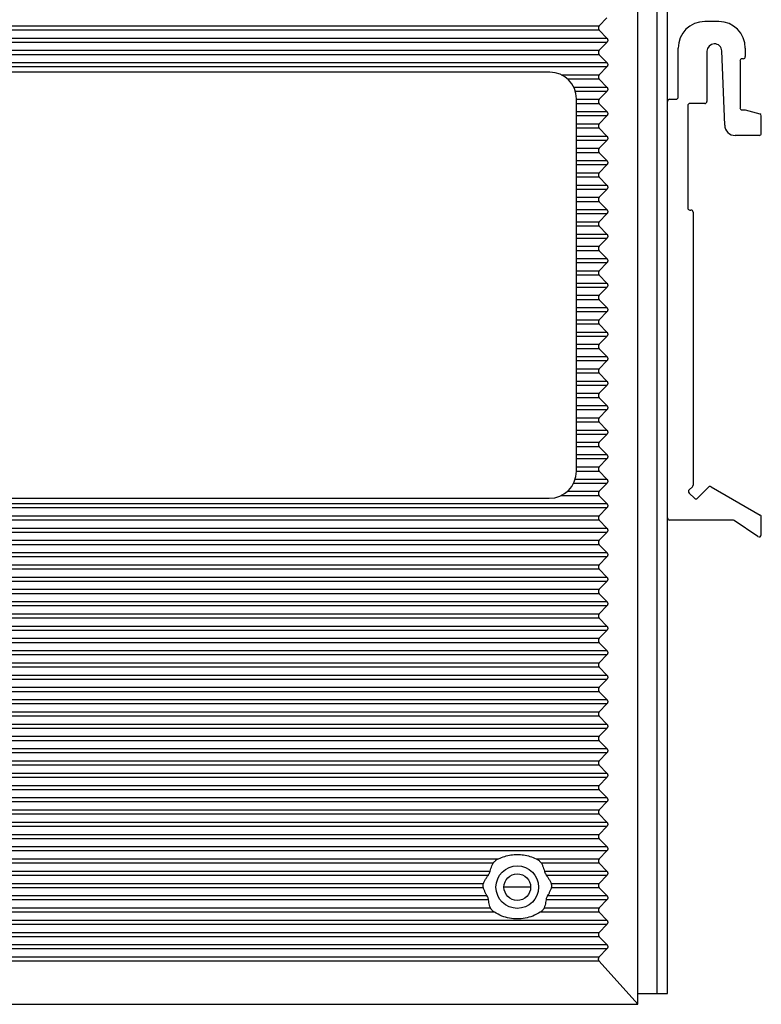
# Model space of a CAD drawing. Header units: inches. Extents: x 0 to 34, y 0 to 22.
# Tile 8 of 18: x 20.5 to 23.3, y 5.5 to 9.2. Entities that reach past the tile are written whole.
import ezdxf

# ---------------------------------------------------------------- set-up
doc = ezdxf.new("R2010")
doc.units = ezdxf.units.IN
doc.header["$LTSCALE"] = 1.87
doc.header["$MEASUREMENT"] = 0
doc.layers.get('0').update_dxf_attribs({"linetype": 'CONTINUOUS'})

msp = doc.modelspace()

# ---------------------------------------------------------------- linework, layer by layer
at = {"color": 7, "linetype": 'CONTINUOUS'}
for p, q in [((22.8119, 5.5353), (22.8119, 10.8503)), ((22.6976, 9.1808), (22.67, 9.1517)), ((19.0365, 9.1517), (22.67, 9.1517)), ((22.67, 9.1355), (19.0365, 9.1355)), ((22.67, 9.1355), (22.6976, 9.1064)), ((23.1111, 9.1676), (23.0599, 9.1676)), ((19.0089, 9.1064), (22.6976, 9.1064)), ((22.6976, 9.0902), (19.0089, 9.0902)), ((19.0365, 9.0612), (22.67, 9.0612)), ((22.6976, 9.0902), (22.67, 9.0612)), ((22.9615, 8.8881), (22.9615, 9.0692)), ((23.2095, 9.0692), (23.2095, 9.0377)), ((22.67, 9.0449), (19.0365, 9.0449)), ((22.67, 9.0449), (22.6976, 9.0159)), ((23.0678, 9.0575), (23.0678, 8.8723)), ((23.1333, 8.7842), (23.1228, 9.0585)), ((23.2017, 9.0298), (23.1977, 9.0298)), ((19.0089, 9.0159), (22.6976, 9.0159)), ((22.6976, 8.9997), (19.0089, 8.9997)), ((22.6976, 8.9997), (22.67, 8.9706)), ((23.1899, 9.0219), (23.1899, 8.8487)), ((22.4871, 8.9802), (19.2194, 8.9802)), ((22.5295, 8.9706), (22.67, 8.9706)), ((22.67, 8.9544), (22.5535, 8.9544)), ((22.67, 8.9544), (22.6976, 8.9253)), ((22.5754, 8.9253), (22.6976, 8.9253)), ((22.6976, 8.9091), (22.5816, 8.9091)), ((22.5855, 7.5057), (22.5855, 8.8818)), ((22.5855, 8.88), (22.67, 8.88)), ((22.6976, 8.9091), (22.67, 8.88)), ((22.93, 8.8802), (22.9536, 8.8802)), ((22.67, 8.8638), (22.5855, 8.8638)), ((22.67, 8.8638), (22.6976, 8.8348)), ((22.9969, 8.8566), (22.9969, 8.4786)), ((23.0599, 8.8645), (23.0048, 8.8645)), ((22.5855, 8.8348), (22.6976, 8.8348)), ((22.6976, 8.8186), (22.5855, 8.8186)), ((22.6976, 8.8186), (22.67, 8.7895)), ((23.1977, 8.8408), (23.2095, 8.8408)), ((23.2095, 8.8408), (23.2627, 8.8267)), ((23.2686, 8.7542), (23.2686, 8.819)), ((22.5855, 8.7895), (22.67, 8.7895)), ((22.67, 8.7733), (22.5855, 8.7733)), ((22.67, 8.7733), (22.6976, 8.7442)), ((22.5855, 8.7442), (22.6976, 8.7442)), ((23.2607, 8.7464), (23.1726, 8.7464)), ((22.6976, 8.728), (22.5855, 8.728)), ((22.5855, 8.6989), (22.67, 8.6989)), ((22.6976, 8.728), (22.67, 8.6989)), ((22.67, 8.6827), (22.5855, 8.6827)), ((22.67, 8.6827), (22.6976, 8.6537)), ((22.5855, 8.6537), (22.6976, 8.6537)), ((22.6976, 8.6375), (22.5855, 8.6375)), ((22.6976, 8.6375), (22.67, 8.6084)), ((22.5855, 8.6084), (22.67, 8.6084)), ((22.67, 8.5922), (22.5855, 8.5922)), ((22.67, 8.5922), (22.6976, 8.5631)), ((22.5855, 8.5631), (22.6976, 8.5631)), ((22.6976, 8.5469), (22.5855, 8.5469)), ((22.5855, 8.5178), (22.67, 8.5178)), ((22.6976, 8.5469), (22.67, 8.5178)), ((22.67, 8.5016), (22.5855, 8.5016)), ((22.67, 8.5016), (22.6976, 8.4726)), ((22.5855, 8.4726), (22.6976, 8.4726)), ((22.6976, 8.4564), (22.5855, 8.4564)), ((22.6976, 8.4564), (22.67, 8.4273)), ((23.0048, 8.4708), (23.0087, 8.4708)), ((23.0166, 8.4629), (23.0166, 7.4535)), ((22.5855, 8.4273), (22.67, 8.4273)), ((22.67, 8.4111), (22.5855, 8.4111)), ((22.67, 8.4111), (22.6976, 8.382)), ((22.5855, 8.382), (22.6976, 8.382)), ((22.6976, 8.3658), (22.5855, 8.3658)), ((22.5855, 8.3367), (22.67, 8.3367)), ((22.6976, 8.3658), (22.67, 8.3367)), ((22.67, 8.3205), (22.5855, 8.3205)), ((22.67, 8.3205), (22.6976, 8.2915)), ((22.5855, 8.2915), (22.6976, 8.2915)), ((22.6976, 8.2753), (22.5855, 8.2753)), ((22.6976, 8.2753), (22.67, 8.2462)), ((22.5855, 8.2462), (22.67, 8.2462)), ((22.67, 8.23), (22.5855, 8.23)), ((22.67, 8.23), (22.6976, 8.2009)), ((22.5855, 8.2009), (22.6976, 8.2009)), ((22.6976, 8.1847), (22.5855, 8.1847)), ((22.5855, 8.1556), (22.67, 8.1556)), ((22.6976, 8.1847), (22.67, 8.1556)), ((22.67, 8.1394), (22.5855, 8.1394)), ((22.67, 8.1394), (22.6976, 8.1104)), ((22.5855, 8.1104), (22.6976, 8.1104)), ((22.6976, 8.0942), (22.5855, 8.0942)), ((22.6976, 8.0942), (22.67, 8.0651)), ((22.5855, 8.0651), (22.67, 8.0651)), ((22.67, 8.0489), (22.5855, 8.0489)), ((22.67, 8.0489), (22.6976, 8.0198)), ((22.5855, 8.0198), (22.6976, 8.0198)), ((22.6976, 8.0036), (22.5855, 8.0036)), ((22.5855, 7.9745), (22.67, 7.9745)), ((22.6976, 8.0036), (22.67, 7.9745)), ((22.67, 7.9583), (22.5855, 7.9583)), ((22.67, 7.9583), (22.6976, 7.9293)), ((22.5855, 7.9293), (22.6976, 7.9293)), ((22.6976, 7.9131), (22.5855, 7.9131)), ((22.6976, 7.9131), (22.67, 7.884)), ((22.5855, 7.884), (22.67, 7.884)), ((22.67, 7.8678), (22.5855, 7.8678)), ((22.67, 7.8678), (22.6976, 7.8387)), ((22.5855, 7.8387), (22.6976, 7.8387)), ((22.6976, 7.8225), (22.5855, 7.8225)), ((22.5855, 7.7934), (22.67, 7.7934)), ((22.6976, 7.8225), (22.67, 7.7934)), ((22.67, 7.7772), (22.5855, 7.7772)), ((22.67, 7.7772), (22.6976, 7.7482)), ((22.5855, 7.7482), (22.6976, 7.7482)), ((22.6976, 7.732), (22.5855, 7.732)), ((22.6976, 7.732), (22.67, 7.7029)), ((22.5855, 7.7029), (22.67, 7.7029)), ((22.67, 7.6867), (22.5855, 7.6867)), ((22.67, 7.6867), (22.6976, 7.6576)), ((22.5855, 7.6576), (22.6976, 7.6576)), ((22.6976, 7.6414), (22.5855, 7.6414)), ((22.5855, 7.6123), (22.67, 7.6123)), ((22.6976, 7.6414), (22.67, 7.6123)), ((22.67, 7.5961), (22.5855, 7.5961)), ((22.67, 7.5961), (22.6976, 7.5671)), ((22.5855, 7.5671), (22.6976, 7.5671)), ((22.6976, 7.5509), (22.5855, 7.5509)), ((22.6976, 7.5509), (22.67, 7.5218)), ((22.5855, 7.5218), (22.67, 7.5218)), ((22.5855, 7.5057), (22.67, 7.5056)), ((22.67, 7.5056), (22.6976, 7.4765)), ((22.6976, 7.4603), (22.5746, 7.4603)), ((22.5811, 7.4765), (22.6976, 7.4765)), ((22.6976, 7.4603), (22.67, 7.4312)), ((22.5523, 7.4312), (22.67, 7.4312)), ((23.0142, 7.448), (23.002, 7.4362)), ((23.002, 7.4249), (23.022, 7.4054)), ((23.0331, 7.4055), (23.0734, 7.4468)), ((23.083, 7.4482), (23.2647, 7.3431)), ((19.2194, 7.4054), (22.4851, 7.4054)), ((22.67, 7.415), (22.528, 7.415)), ((22.67, 7.415), (22.6976, 7.386)), ((19.0089, 7.386), (22.6976, 7.386)), ((22.6976, 7.3698), (19.0089, 7.3698)), ((22.6976, 7.3698), (22.67, 7.3407)), ((19.0365, 7.3407), (22.67, 7.3407)), ((22.67, 7.3245), (19.0365, 7.3245)), ((22.67, 7.3245), (22.6976, 7.2954)), ((23.1638, 7.3251), (22.93, 7.3251)), ((23.2563, 7.2638), (23.1681, 7.3238)), ((23.2686, 7.2703), (23.2686, 7.3363)), ((19.0089, 7.2954), (22.6976, 7.2954)), ((22.6976, 7.2792), (19.0089, 7.2792)), ((22.6976, 7.2792), (22.67, 7.2501)), ((19.0365, 7.2501), (22.67, 7.2501)), ((22.67, 7.2339), (19.0365, 7.2339)), ((22.67, 7.2339), (22.6976, 7.2049)), ((19.0089, 7.2049), (22.6976, 7.2049)), ((22.6976, 7.1886), (19.0089, 7.1886)), ((22.6976, 7.1886), (22.67, 7.1596)), ((19.0365, 7.1596), (22.67, 7.1596)), ((22.67, 7.1434), (19.0365, 7.1434)), ((22.67, 7.1434), (22.6976, 7.1143)), ((19.0089, 7.1143), (22.6976, 7.1143)), ((22.6976, 7.0981), (19.0089, 7.0981)), ((22.6976, 7.0981), (22.67, 7.069)), ((19.0365, 7.069), (22.67, 7.069)), ((19.0089, 7.0238), (22.6976, 7.0238)), ((22.67, 7.0528), (19.0365, 7.0528)), ((22.67, 7.0528), (22.6976, 7.0238)), ((22.6976, 7.0075), (19.0089, 7.0075)), ((22.6976, 7.0075), (22.67, 6.9785)), ((19.0365, 6.9785), (22.67, 6.9785)), ((22.67, 6.9623), (19.0365, 6.9623)), ((22.67, 6.9623), (22.6976, 6.9332)), ((19.0089, 6.9332), (22.6976, 6.9332)), ((22.6976, 6.917), (19.0089, 6.917)), ((22.6976, 6.917), (22.67, 6.8879)), ((19.0365, 6.8879), (22.67, 6.8879)), ((19.0089, 6.8426), (22.6976, 6.8426)), ((22.67, 6.8717), (19.0365, 6.8717)), ((22.67, 6.8717), (22.6976, 6.8426)), ((22.6976, 6.8264), (19.0089, 6.8264)), ((22.6976, 6.8264), (22.67, 6.7974)), ((19.0365, 6.7974), (22.67, 6.7974)), ((22.67, 6.7812), (19.0365, 6.7812)), ((22.67, 6.7812), (22.6976, 6.7521)), ((19.0089, 6.7521), (22.6976, 6.7521)), ((22.6976, 6.7359), (19.0089, 6.7359)), ((22.6976, 6.7359), (22.67, 6.7068)), ((19.0365, 6.7068), (22.67, 6.7068)), ((19.0089, 6.6615), (22.6976, 6.6615)), ((22.67, 6.6906), (19.0365, 6.6906)), ((22.67, 6.6906), (22.6976, 6.6615)), ((22.6976, 6.6453), (19.0089, 6.6453)), ((22.6976, 6.6453), (22.67, 6.6163)), ((19.0365, 6.6163), (22.67, 6.6163)), ((22.67, 6.6001), (19.0365, 6.6001)), ((22.67, 6.6001), (22.6976, 6.571)), ((19.0089, 6.571), (22.6976, 6.571)), ((22.6976, 6.5548), (19.0089, 6.5548)), ((22.6976, 6.5548), (22.67, 6.5257)), ((19.0365, 6.5257), (22.67, 6.5257)), ((19.0089, 6.4804), (22.6976, 6.4804)), ((22.67, 6.5095), (19.0365, 6.5095)), ((22.67, 6.5095), (22.6976, 6.4804)), ((22.6976, 6.4642), (19.0089, 6.4642)), ((22.6976, 6.4642), (22.67, 6.4352)), ((19.0365, 6.4352), (22.67, 6.4352)), ((22.67, 6.419), (19.0365, 6.419)), ((22.67, 6.419), (22.6976, 6.3899)), ((19.0089, 6.3899), (22.6976, 6.3899)), ((22.6976, 6.3737), (19.0089, 6.3737)), ((22.6976, 6.3737), (22.67, 6.3446)), ((19.0365, 6.3446), (22.67, 6.3446)), ((19.0089, 6.2993), (22.6976, 6.2993)), ((22.67, 6.3284), (19.0365, 6.3284)), ((22.67, 6.3284), (22.6976, 6.2993)), ((22.6976, 6.2831), (19.0089, 6.2831)), ((22.6976, 6.2831), (22.67, 6.2541)), ((19.0365, 6.2541), (22.67, 6.2541)), ((22.67, 6.2379), (19.0365, 6.2379)), ((22.67, 6.2379), (22.6976, 6.2088)), ((19.0089, 6.2088), (22.6976, 6.2088)), ((22.6976, 6.1926), (19.0089, 6.1926)), ((22.6976, 6.1926), (22.67, 6.1635)), ((19.0365, 6.1635), (22.67, 6.1635)), ((19.0089, 6.1182), (22.6976, 6.1182)), ((22.67, 6.1473), (19.0365, 6.1473)), ((22.67, 6.1473), (22.6976, 6.1182)), ((22.6976, 6.102), (19.0089, 6.102)), ((22.6976, 6.102), (22.67, 6.073)), ((19.4087, 6.073), (22.2977, 6.073)), ((22.278, 6.0568), (19.4285, 6.0568)), ((22.4363, 6.073), (22.67, 6.073)), ((22.67, 6.0568), (22.456, 6.0568)), ((22.67, 6.0568), (22.6976, 6.0277)), ((19.4396, 6.0277), (22.2669, 6.0277)), ((22.2589, 6.0115), (19.4475, 6.0115)), ((22.4671, 6.0277), (22.6976, 6.0277)), ((22.6976, 6.0115), (22.4751, 6.0115)), ((22.6976, 6.0115), (22.67, 5.9824)), ((19.4641, 5.9824), (22.2424, 5.9824)), ((22.4155, 5.9684), (22.3186, 5.9684)), ((22.4917, 5.9824), (22.67, 5.9824)), ((19.4515, 5.9371), (22.255, 5.9371)), ((22.2416, 5.9662), (19.4649, 5.9662)), ((22.4791, 5.9371), (22.6976, 5.9371)), ((22.67, 5.9662), (22.4924, 5.9662)), ((22.67, 5.9662), (22.6976, 5.9371)), ((22.2608, 5.9209), (19.4457, 5.9209)), ((22.6976, 5.9209), (22.4732, 5.9209)), ((22.6976, 5.9209), (22.67, 5.8919)), ((22.2826, 5.8757), (19.4239, 5.8757)), ((19.4388, 5.8919), (22.2677, 5.8919)), ((22.67, 5.8757), (22.4514, 5.8757)), ((22.4664, 5.8919), (22.67, 5.8919)), ((22.67, 5.8757), (22.6976, 5.8466)), ((19.0089, 5.8466), (22.6976, 5.8466)), ((22.6976, 5.8304), (19.0089, 5.8304)), ((22.6976, 5.8304), (22.67, 5.8013)), ((19.0365, 5.8013), (22.67, 5.8013)), ((19.0089, 5.756), (22.6976, 5.756)), ((22.67, 5.7851), (19.0365, 5.7851)), ((22.67, 5.7851), (22.6976, 5.756)), ((22.6976, 5.7398), (19.0089, 5.7398)), ((22.6976, 5.7398), (22.6698, 5.7105)), ((19.0367, 5.7105), (22.6698, 5.7105)), ((22.6694, 5.6947), (19.037, 5.6947)), ((22.6694, 5.6947), (22.8119, 5.5353)), ((18.8946, 5.5353), (22.8119, 5.5353))]:
    msp.add_line(p, q, dxfattribs=at)
at = {"color": 6, "linetype": 'CONTINUOUS'}
for p, q in [((22.8828, 10.8503), (22.8828, 5.5747)), ((22.9221, 5.5747), (22.9221, 10.8503)), ((22.8119, 5.5747), (22.9221, 5.5747))]:
    msp.add_line(p, q, dxfattribs=at)
at = {"color": 7, "linetype": 'CONTINUOUS'}
msp.add_circle((22.367, 5.9684), 0.0787, dxfattribs=at)
at = {"color": 6, "linetype": 'CONTINUOUS'}
msp.add_circle((22.367, 5.9684), 0.0492, dxfattribs=at)
at = {"color": 7, "linetype": 'CONTINUOUS'}
for centre, radius, start, end in [((23.0599, 9.0692), 0.0984, 90, 180), ((23.1111, 9.0692), 0.0984, 0, 90), ((23.0953, 9.0575), 0.0275, 2.1975, 180), ((23.1977, 9.0219), 0.00787, 90, 180), ((23.2017, 9.0377), 0.00787, 270, 360), ((22.4871, 8.8818), 0.0984, 0, 90), ((22.93, 8.8723), 0.00787, 90, 180), ((22.9536, 8.8881), 0.00787, 270, 360), ((23.0048, 8.8566), 0.00787, 90, 180), ((23.0599, 8.8723), 0.00787, 270, 360), ((23.1977, 8.8487), 0.00787, 180, 270), ((23.2607, 8.819), 0.00787, 0, 75.0686), ((23.1726, 8.7857), 0.0394, 182.1975, 270), ((23.2607, 8.7542), 0.00787, 270, 360), ((23.0048, 8.4786), 0.00787, 180, 270), ((23.0087, 8.4629), 0.00787, 0, 90), ((22.4851, 7.5058), 0.1004, 270, 359.9349), ((23.0074, 7.4306), 0.00787, 133.8314, 225.7547), ((23.0087, 7.4536), 0.00787, 313.8314, 360), ((23.079, 7.4414), 0.00787, 59.9667, 135.7547), ((23.0275, 7.411), 0.00787, 225.7547, 315.7547), ((22.93, 7.333), 0.00787, 180, 270), ((23.1638, 7.3172), 0.00787, 55.7542, 90), ((23.2607, 7.3363), 0.00787, 0, 59.9667), ((23.2607, 7.2703), 0.00787, 235.7542, 360)]:
    msp.add_arc(centre, radius, start, end, dxfattribs=at)
for points, knots in [([(22.67, 9.1517), (22.6694, 9.1511), (22.6683, 9.1497), (22.6672, 9.1476), (22.6665, 9.1455), (22.6664, 9.1435), (22.6666, 9.1414), (22.6673, 9.1394), (22.6684, 9.1374), (22.6694, 9.1361), (22.67, 9.1355)], [0, 0, 0, 0, 0.147329, 0.278749, 0.399037, 0.50862, 0.616327, 0.732209, 0.857279, 1, 1, 1, 1]), ([(22.6976, 9.1064), (22.6982, 9.1058), (22.6993, 9.1045), (22.7004, 9.1023), (22.7011, 9.1002), (22.7012, 9.0982), (22.701, 9.0962), (22.7003, 9.0942), (22.6992, 9.0921), (22.6982, 9.0908), (22.6976, 9.0902)], [0, 0, 0, 0, 0.147329, 0.278749, 0.399037, 0.50862, 0.616327, 0.732209, 0.857279, 1, 1, 1, 1]), ([(22.67, 9.0612), (22.6694, 9.0605), (22.6683, 9.0592), (22.6672, 9.0571), (22.6665, 9.0549), (22.6664, 9.0529), (22.6666, 9.0509), (22.6673, 9.0489), (22.6684, 9.0468), (22.6694, 9.0456), (22.67, 9.0449)], [0, 0, 0, 0, 0.147329, 0.278749, 0.399037, 0.50862, 0.616327, 0.732209, 0.857279, 1, 1, 1, 1]), ([(22.6976, 9.0159), (22.6982, 9.0152), (22.6993, 9.0139), (22.7004, 9.0118), (22.7011, 9.0097), (22.7012, 9.0076), (22.701, 9.0056), (22.7003, 9.0036), (22.6992, 9.0016), (22.6982, 9.0003), (22.6976, 8.9997)], [0, 0, 0, 0, 0.147329, 0.278749, 0.399037, 0.50862, 0.616327, 0.732209, 0.857279, 1, 1, 1, 1]), ([(22.67, 8.9706), (22.6694, 8.97), (22.6683, 8.9686), (22.6672, 8.9665), (22.6665, 8.9644), (22.6664, 8.9624), (22.6666, 8.9603), (22.6673, 8.9583), (22.6684, 8.9563), (22.6694, 8.955), (22.67, 8.9544)], [0, 0, 0, 0, 0.147329, 0.278749, 0.399037, 0.50862, 0.616327, 0.732209, 0.857279, 1, 1, 1, 1]), ([(22.6976, 8.9253), (22.6982, 8.9247), (22.6993, 8.9234), (22.7004, 8.9212), (22.7011, 8.9191), (22.7012, 8.9171), (22.701, 8.9151), (22.7003, 8.913), (22.6992, 8.911), (22.6982, 8.9097), (22.6976, 8.9091)], [0, 0, 0, 0, 0.147329, 0.278749, 0.399037, 0.50862, 0.616327, 0.732209, 0.857279, 1, 1, 1, 1]), ([(22.67, 8.88), (22.6694, 8.8794), (22.6683, 8.8781), (22.6672, 8.8759), (22.6665, 8.8738), (22.6664, 8.8718), (22.6666, 8.8698), (22.6673, 8.8678), (22.6684, 8.8657), (22.6694, 8.8645), (22.67, 8.8638)], [0, 0, 0, 0, 0.147329, 0.278749, 0.399037, 0.50862, 0.616327, 0.732209, 0.857279, 1, 1, 1, 1]), ([(22.6976, 8.8348), (22.6982, 8.8341), (22.6993, 8.8328), (22.7004, 8.8307), (22.7011, 8.8286), (22.7012, 8.8265), (22.701, 8.8245), (22.7003, 8.8225), (22.6992, 8.8205), (22.6982, 8.8192), (22.6976, 8.8186)], [0, 0, 0, 0, 0.147329, 0.278749, 0.399037, 0.50862, 0.616327, 0.732209, 0.857279, 1, 1, 1, 1]), ([(22.67, 8.7895), (22.6694, 8.7889), (22.6683, 8.7875), (22.6672, 8.7854), (22.6665, 8.7833), (22.6664, 8.7812), (22.6666, 8.7792), (22.6673, 8.7772), (22.6684, 8.7752), (22.6694, 8.7739), (22.67, 8.7733)], [0, 0, 0, 0, 0.147329, 0.278749, 0.399037, 0.50862, 0.616327, 0.732209, 0.857279, 1, 1, 1, 1]), ([(22.6976, 8.7442), (22.6982, 8.7436), (22.6993, 8.7423), (22.7004, 8.7401), (22.7011, 8.738), (22.7012, 8.736), (22.701, 8.734), (22.7003, 8.7319), (22.6992, 8.7299), (22.6982, 8.7286), (22.6976, 8.728)], [0, 0, 0, 0, 0.147329, 0.278749, 0.399037, 0.50862, 0.616327, 0.732209, 0.857279, 1, 1, 1, 1]), ([(22.67, 8.6989), (22.6694, 8.6983), (22.6683, 8.697), (22.6672, 8.6948), (22.6665, 8.6927), (22.6664, 8.6907), (22.6666, 8.6887), (22.6673, 8.6867), (22.6684, 8.6846), (22.6694, 8.6834), (22.67, 8.6827)], [0, 0, 0, 0, 0.147329, 0.278749, 0.399037, 0.50862, 0.616327, 0.732209, 0.857279, 1, 1, 1, 1]), ([(22.6976, 8.6537), (22.6982, 8.653), (22.6993, 8.6517), (22.7004, 8.6496), (22.7011, 8.6475), (22.7012, 8.6454), (22.701, 8.6434), (22.7003, 8.6414), (22.6992, 8.6394), (22.6982, 8.6381), (22.6976, 8.6375)], [0, 0, 0, 0, 0.147329, 0.278749, 0.399037, 0.50862, 0.616327, 0.732209, 0.857279, 1, 1, 1, 1]), ([(22.67, 8.6084), (22.6694, 8.6078), (22.6683, 8.6064), (22.6672, 8.6043), (22.6665, 8.6022), (22.6664, 8.6001), (22.6666, 8.5981), (22.6673, 8.5961), (22.6684, 8.5941), (22.6694, 8.5928), (22.67, 8.5922)], [0, 0, 0, 0, 0.147329, 0.278749, 0.399037, 0.50862, 0.616327, 0.732209, 0.857279, 1, 1, 1, 1]), ([(22.6976, 8.5631), (22.6982, 8.5625), (22.6993, 8.5612), (22.7004, 8.559), (22.7011, 8.5569), (22.7012, 8.5549), (22.701, 8.5529), (22.7003, 8.5508), (22.6992, 8.5488), (22.6982, 8.5475), (22.6976, 8.5469)], [0, 0, 0, 0, 0.147329, 0.278749, 0.399037, 0.50862, 0.616327, 0.732209, 0.857279, 1, 1, 1, 1]), ([(22.67, 8.5178), (22.6694, 8.5172), (22.6683, 8.5159), (22.6672, 8.5137), (22.6665, 8.5116), (22.6664, 8.5096), (22.6666, 8.5076), (22.6673, 8.5056), (22.6684, 8.5035), (22.6694, 8.5023), (22.67, 8.5016)], [0, 0, 0, 0, 0.147329, 0.278749, 0.399037, 0.50862, 0.616327, 0.732209, 0.857279, 1, 1, 1, 1]), ([(22.6976, 8.4726), (22.6982, 8.4719), (22.6993, 8.4706), (22.7004, 8.4685), (22.7011, 8.4664), (22.7012, 8.4643), (22.701, 8.4623), (22.7003, 8.4603), (22.6992, 8.4583), (22.6982, 8.457), (22.6976, 8.4564)], [0, 0, 0, 0, 0.147329, 0.278749, 0.399037, 0.50862, 0.616327, 0.732209, 0.857279, 1, 1, 1, 1]), ([(22.67, 8.4273), (22.6694, 8.4266), (22.6683, 8.4253), (22.6672, 8.4232), (22.6665, 8.4211), (22.6664, 8.419), (22.6666, 8.417), (22.6673, 8.415), (22.6684, 8.413), (22.6694, 8.4117), (22.67, 8.4111)], [0, 0, 0, 0, 0.147329, 0.278749, 0.399037, 0.50862, 0.616327, 0.732209, 0.857279, 1, 1, 1, 1]), ([(22.6976, 8.382), (22.6982, 8.3814), (22.6993, 8.3801), (22.7004, 8.3779), (22.7011, 8.3758), (22.7012, 8.3738), (22.701, 8.3718), (22.7003, 8.3697), (22.6992, 8.3677), (22.6982, 8.3664), (22.6976, 8.3658)], [0, 0, 0, 0, 0.147329, 0.278749, 0.399037, 0.50862, 0.616327, 0.732209, 0.857279, 1, 1, 1, 1]), ([(22.67, 8.3367), (22.6694, 8.3361), (22.6683, 8.3348), (22.6672, 8.3326), (22.6665, 8.3305), (22.6664, 8.3285), (22.6666, 8.3265), (22.6673, 8.3245), (22.6684, 8.3224), (22.6694, 8.3212), (22.67, 8.3205)], [0, 0, 0, 0, 0.147329, 0.278749, 0.399037, 0.50862, 0.616327, 0.732209, 0.857279, 1, 1, 1, 1]), ([(22.6976, 8.2915), (22.6982, 8.2908), (22.6993, 8.2895), (22.7004, 8.2874), (22.7011, 8.2853), (22.7012, 8.2832), (22.701, 8.2812), (22.7003, 8.2792), (22.6992, 8.2771), (22.6982, 8.2759), (22.6976, 8.2753)], [0, 0, 0, 0, 0.147329, 0.278749, 0.399037, 0.50862, 0.616327, 0.732209, 0.857279, 1, 1, 1, 1]), ([(22.67, 8.2462), (22.6694, 8.2455), (22.6683, 8.2442), (22.6672, 8.2421), (22.6665, 8.24), (22.6664, 8.2379), (22.6666, 8.2359), (22.6673, 8.2339), (22.6684, 8.2319), (22.6694, 8.2306), (22.67, 8.23)], [0, 0, 0, 0, 0.147329, 0.278749, 0.399037, 0.50862, 0.616327, 0.732209, 0.857279, 1, 1, 1, 1]), ([(22.6976, 8.2009), (22.6982, 8.2003), (22.6993, 8.199), (22.7004, 8.1968), (22.7011, 8.1947), (22.7012, 8.1927), (22.701, 8.1907), (22.7003, 8.1886), (22.6992, 8.1866), (22.6982, 8.1853), (22.6976, 8.1847)], [0, 0, 0, 0, 0.147329, 0.278749, 0.399037, 0.50862, 0.616327, 0.732209, 0.857279, 1, 1, 1, 1]), ([(22.67, 8.1556), (22.6694, 8.155), (22.6683, 8.1537), (22.6672, 8.1515), (22.6665, 8.1494), (22.6664, 8.1474), (22.6666, 8.1454), (22.6673, 8.1434), (22.6684, 8.1413), (22.6694, 8.1401), (22.67, 8.1394)], [0, 0, 0, 0, 0.147329, 0.278749, 0.399037, 0.50862, 0.616327, 0.732209, 0.857279, 1, 1, 1, 1]), ([(22.6976, 8.1104), (22.6982, 8.1097), (22.6993, 8.1084), (22.7004, 8.1063), (22.7011, 8.1042), (22.7012, 8.1021), (22.701, 8.1001), (22.7003, 8.0981), (22.6992, 8.096), (22.6982, 8.0948), (22.6976, 8.0942)], [0, 0, 0, 0, 0.147329, 0.278749, 0.399037, 0.50862, 0.616327, 0.732209, 0.857279, 1, 1, 1, 1]), ([(22.67, 8.0651), (22.6694, 8.0644), (22.6683, 8.0631), (22.6672, 8.061), (22.6665, 8.0589), (22.6664, 8.0568), (22.6666, 8.0548), (22.6673, 8.0528), (22.6684, 8.0508), (22.6694, 8.0495), (22.67, 8.0489)], [0, 0, 0, 0, 0.147329, 0.278749, 0.399037, 0.50862, 0.616327, 0.732209, 0.857279, 1, 1, 1, 1]), ([(22.6976, 8.0198), (22.6982, 8.0192), (22.6993, 8.0179), (22.7004, 8.0157), (22.7011, 8.0136), (22.7012, 8.0116), (22.701, 8.0096), (22.7003, 8.0075), (22.6992, 8.0055), (22.6982, 8.0042), (22.6976, 8.0036)], [0, 0, 0, 0, 0.147329, 0.278749, 0.399037, 0.50862, 0.616327, 0.732209, 0.857279, 1, 1, 1, 1]), ([(22.67, 7.9745), (22.6694, 7.9739), (22.6683, 7.9726), (22.6672, 7.9704), (22.6665, 7.9683), (22.6664, 7.9663), (22.6666, 7.9643), (22.6673, 7.9623), (22.6684, 7.9602), (22.6694, 7.959), (22.67, 7.9583)], [0, 0, 0, 0, 0.147329, 0.278749, 0.399037, 0.50862, 0.616327, 0.732209, 0.857279, 1, 1, 1, 1]), ([(22.6976, 7.9293), (22.6982, 7.9286), (22.6993, 7.9273), (22.7004, 7.9252), (22.7011, 7.9231), (22.7012, 7.921), (22.701, 7.919), (22.7003, 7.917), (22.6992, 7.9149), (22.6982, 7.9137), (22.6976, 7.9131)], [0, 0, 0, 0, 0.147329, 0.278749, 0.399037, 0.50862, 0.616327, 0.732209, 0.857279, 1, 1, 1, 1]), ([(22.67, 7.884), (22.6694, 7.8833), (22.6683, 7.882), (22.6672, 7.8799), (22.6665, 7.8778), (22.6664, 7.8757), (22.6666, 7.8737), (22.6673, 7.8717), (22.6684, 7.8697), (22.6694, 7.8684), (22.67, 7.8678)], [0, 0, 0, 0, 0.147329, 0.278749, 0.399037, 0.50862, 0.616327, 0.732209, 0.857279, 1, 1, 1, 1]), ([(22.6976, 7.8387), (22.6982, 7.8381), (22.6993, 7.8367), (22.7004, 7.8346), (22.7011, 7.8325), (22.7012, 7.8305), (22.701, 7.8285), (22.7003, 7.8264), (22.6992, 7.8244), (22.6982, 7.8231), (22.6976, 7.8225)], [0, 0, 0, 0, 0.147329, 0.278749, 0.399037, 0.50862, 0.616327, 0.732209, 0.857279, 1, 1, 1, 1]), ([(22.67, 7.7934), (22.6694, 7.7928), (22.6683, 7.7915), (22.6672, 7.7893), (22.6665, 7.7872), (22.6664, 7.7852), (22.6666, 7.7832), (22.6673, 7.7812), (22.6684, 7.7791), (22.6694, 7.7779), (22.67, 7.7772)], [0, 0, 0, 0, 0.147329, 0.278749, 0.399037, 0.50862, 0.616327, 0.732209, 0.857279, 1, 1, 1, 1]), ([(22.6976, 7.7482), (22.6982, 7.7475), (22.6993, 7.7462), (22.7004, 7.7441), (22.7011, 7.742), (22.7012, 7.7399), (22.701, 7.7379), (22.7003, 7.7359), (22.6992, 7.7338), (22.6982, 7.7326), (22.6976, 7.732)], [0, 0, 0, 0, 0.147329, 0.278749, 0.399037, 0.50862, 0.616327, 0.732209, 0.857279, 1, 1, 1, 1]), ([(22.67, 7.7029), (22.6694, 7.7022), (22.6683, 7.7009), (22.6672, 7.6988), (22.6665, 7.6967), (22.6664, 7.6946), (22.6666, 7.6926), (22.6673, 7.6906), (22.6684, 7.6886), (22.6694, 7.6873), (22.67, 7.6867)], [0, 0, 0, 0, 0.147329, 0.278749, 0.399037, 0.50862, 0.616327, 0.732209, 0.857279, 1, 1, 1, 1]), ([(22.6976, 7.6576), (22.6982, 7.657), (22.6993, 7.6556), (22.7004, 7.6535), (22.7011, 7.6514), (22.7012, 7.6494), (22.701, 7.6473), (22.7003, 7.6453), (22.6992, 7.6433), (22.6982, 7.642), (22.6976, 7.6414)], [0, 0, 0, 0, 0.147329, 0.278749, 0.399037, 0.50862, 0.616327, 0.732209, 0.857279, 1, 1, 1, 1]), ([(22.67, 7.6123), (22.6694, 7.6117), (22.6683, 7.6104), (22.6672, 7.6082), (22.6665, 7.6061), (22.6664, 7.6041), (22.6666, 7.6021), (22.6673, 7.6001), (22.6684, 7.598), (22.6694, 7.5968), (22.67, 7.5961)], [0, 0, 0, 0, 0.147329, 0.278749, 0.399037, 0.50862, 0.616327, 0.732209, 0.857279, 1, 1, 1, 1]), ([(22.6976, 7.5671), (22.6982, 7.5664), (22.6993, 7.5651), (22.7004, 7.563), (22.7011, 7.5609), (22.7012, 7.5588), (22.701, 7.5568), (22.7003, 7.5548), (22.6992, 7.5527), (22.6982, 7.5515), (22.6976, 7.5509)], [0, 0, 0, 0, 0.147329, 0.278749, 0.399037, 0.50862, 0.616327, 0.732209, 0.857279, 1, 1, 1, 1]), ([(22.67, 7.5218), (22.6694, 7.5211), (22.6683, 7.5198), (22.6672, 7.5177), (22.6665, 7.5156), (22.6664, 7.5135), (22.6666, 7.5115), (22.6673, 7.5095), (22.6684, 7.5075), (22.6694, 7.5062), (22.67, 7.5056)], [0, 0, 0, 0, 0.147329, 0.278749, 0.399037, 0.50862, 0.616327, 0.732209, 0.857279, 1, 1, 1, 1]), ([(22.6976, 7.4765), (22.6982, 7.4759), (22.6993, 7.4745), (22.7004, 7.4724), (22.7011, 7.4703), (22.7012, 7.4683), (22.701, 7.4662), (22.7003, 7.4642), (22.6992, 7.4622), (22.6982, 7.4609), (22.6976, 7.4603)], [0, 0, 0, 0, 0.147329, 0.278749, 0.399037, 0.50862, 0.616327, 0.732209, 0.857279, 1, 1, 1, 1]), ([(22.67, 7.4312), (22.6694, 7.4306), (22.6683, 7.4293), (22.6672, 7.4271), (22.6665, 7.425), (22.6664, 7.423), (22.6666, 7.421), (22.6673, 7.419), (22.6684, 7.4169), (22.6694, 7.4157), (22.67, 7.415)], [0, 0, 0, 0, 0.147329, 0.278749, 0.399037, 0.50862, 0.616327, 0.732209, 0.857279, 1, 1, 1, 1]), ([(22.6976, 7.386), (22.6982, 7.3853), (22.6993, 7.384), (22.7004, 7.3819), (22.7011, 7.3797), (22.7012, 7.3777), (22.701, 7.3757), (22.7003, 7.3737), (22.6992, 7.3716), (22.6982, 7.3704), (22.6976, 7.3698)], [0, 0, 0, 0, 0.147329, 0.278749, 0.399037, 0.50862, 0.616327, 0.732209, 0.857279, 1, 1, 1, 1]), ([(22.67, 7.3407), (22.6694, 7.34), (22.6683, 7.3387), (22.6672, 7.3366), (22.6665, 7.3345), (22.6664, 7.3324), (22.6666, 7.3304), (22.6673, 7.3284), (22.6684, 7.3264), (22.6694, 7.3251), (22.67, 7.3245)], [0, 0, 0, 0, 0.147329, 0.278749, 0.399037, 0.50862, 0.616327, 0.732209, 0.857279, 1, 1, 1, 1]), ([(22.6976, 7.2954), (22.6982, 7.2948), (22.6993, 7.2934), (22.7004, 7.2913), (22.7011, 7.2892), (22.7012, 7.2872), (22.701, 7.2851), (22.7003, 7.2831), (22.6992, 7.2811), (22.6982, 7.2798), (22.6976, 7.2792)], [0, 0, 0, 0, 0.147329, 0.278749, 0.399037, 0.50862, 0.616327, 0.732209, 0.857279, 1, 1, 1, 1]), ([(22.67, 7.2501), (22.6694, 7.2495), (22.6683, 7.2482), (22.6672, 7.246), (22.6665, 7.2439), (22.6664, 7.2419), (22.6666, 7.2399), (22.6673, 7.2379), (22.6684, 7.2358), (22.6694, 7.2345), (22.67, 7.2339)], [0, 0, 0, 0, 0.147329, 0.278749, 0.399037, 0.50862, 0.616327, 0.732209, 0.857279, 1, 1, 1, 1]), ([(22.6976, 7.2049), (22.6982, 7.2042), (22.6993, 7.2029), (22.7004, 7.2008), (22.7011, 7.1986), (22.7012, 7.1966), (22.701, 7.1946), (22.7003, 7.1926), (22.6992, 7.1905), (22.6982, 7.1893), (22.6976, 7.1886)], [0, 0, 0, 0, 0.147329, 0.278749, 0.399037, 0.50862, 0.616327, 0.732209, 0.857279, 1, 1, 1, 1]), ([(22.67, 7.1596), (22.6694, 7.1589), (22.6683, 7.1576), (22.6672, 7.1555), (22.6665, 7.1534), (22.6664, 7.1513), (22.6666, 7.1493), (22.6673, 7.1473), (22.6684, 7.1453), (22.6694, 7.144), (22.67, 7.1434)], [0, 0, 0, 0, 0.147329, 0.278749, 0.399037, 0.50862, 0.616327, 0.732209, 0.857279, 1, 1, 1, 1]), ([(22.6976, 7.1143), (22.6982, 7.1137), (22.6993, 7.1123), (22.7004, 7.1102), (22.7011, 7.1081), (22.7012, 7.1061), (22.701, 7.104), (22.7003, 7.102), (22.6992, 7.1), (22.6982, 7.0987), (22.6976, 7.0981)], [0, 0, 0, 0, 0.147329, 0.278749, 0.399037, 0.50862, 0.616327, 0.732209, 0.857279, 1, 1, 1, 1]), ([(22.67, 7.069), (22.6694, 7.0684), (22.6683, 7.0671), (22.6672, 7.0649), (22.6665, 7.0628), (22.6664, 7.0608), (22.6666, 7.0588), (22.6673, 7.0567), (22.6684, 7.0547), (22.6694, 7.0534), (22.67, 7.0528)], [0, 0, 0, 0, 0.147329, 0.278749, 0.399037, 0.50862, 0.616327, 0.732209, 0.857279, 1, 1, 1, 1]), ([(22.6976, 7.0238), (22.6982, 7.0231), (22.6993, 7.0218), (22.7004, 7.0197), (22.7011, 7.0175), (22.7012, 7.0155), (22.701, 7.0135), (22.7003, 7.0115), (22.6992, 7.0094), (22.6982, 7.0082), (22.6976, 7.0075)], [0, 0, 0, 0, 0.147329, 0.278749, 0.399037, 0.50862, 0.616327, 0.732209, 0.857279, 1, 1, 1, 1]), ([(22.67, 6.9785), (22.6694, 6.9778), (22.6683, 6.9765), (22.6672, 6.9744), (22.6665, 6.9723), (22.6664, 6.9702), (22.6666, 6.9682), (22.6673, 6.9662), (22.6684, 6.9642), (22.6694, 6.9629), (22.67, 6.9623)], [0, 0, 0, 0, 0.147329, 0.278749, 0.399037, 0.50862, 0.616327, 0.732209, 0.857279, 1, 1, 1, 1]), ([(22.6976, 6.9332), (22.6982, 6.9326), (22.6993, 6.9312), (22.7004, 6.9291), (22.7011, 6.927), (22.7012, 6.925), (22.701, 6.9229), (22.7003, 6.9209), (22.6992, 6.9189), (22.6982, 6.9176), (22.6976, 6.917)], [0, 0, 0, 0, 0.147329, 0.278749, 0.399037, 0.50862, 0.616327, 0.732209, 0.857279, 1, 1, 1, 1]), ([(22.67, 6.8879), (22.6694, 6.8873), (22.6683, 6.886), (22.6672, 6.8838), (22.6665, 6.8817), (22.6664, 6.8797), (22.6666, 6.8777), (22.6673, 6.8756), (22.6684, 6.8736), (22.6694, 6.8723), (22.67, 6.8717)], [0, 0, 0, 0, 0.147329, 0.278749, 0.399037, 0.50862, 0.616327, 0.732209, 0.857279, 1, 1, 1, 1]), ([(22.6976, 6.8426), (22.6982, 6.842), (22.6993, 6.8407), (22.7004, 6.8385), (22.7011, 6.8364), (22.7012, 6.8344), (22.701, 6.8324), (22.7003, 6.8304), (22.6992, 6.8283), (22.6982, 6.8271), (22.6976, 6.8264)], [0, 0, 0, 0, 0.147329, 0.278749, 0.399037, 0.50862, 0.616327, 0.732209, 0.857279, 1, 1, 1, 1]), ([(22.67, 6.7974), (22.6694, 6.7967), (22.6683, 6.7954), (22.6672, 6.7933), (22.6665, 6.7912), (22.6664, 6.7891), (22.6666, 6.7871), (22.6673, 6.7851), (22.6684, 6.7831), (22.6694, 6.7818), (22.67, 6.7812)], [0, 0, 0, 0, 0.147329, 0.278749, 0.399037, 0.50862, 0.616327, 0.732209, 0.857279, 1, 1, 1, 1]), ([(22.6976, 6.7521), (22.6982, 6.7515), (22.6993, 6.7501), (22.7004, 6.748), (22.7011, 6.7459), (22.7012, 6.7438), (22.701, 6.7418), (22.7003, 6.7398), (22.6992, 6.7378), (22.6982, 6.7365), (22.6976, 6.7359)], [0, 0, 0, 0, 0.147329, 0.278749, 0.399037, 0.50862, 0.616327, 0.732209, 0.857279, 1, 1, 1, 1]), ([(22.67, 6.7068), (22.6694, 6.7062), (22.6683, 6.7049), (22.6672, 6.7027), (22.6665, 6.7006), (22.6664, 6.6986), (22.6666, 6.6966), (22.6673, 6.6945), (22.6684, 6.6925), (22.6694, 6.6912), (22.67, 6.6906)], [0, 0, 0, 0, 0.147329, 0.278749, 0.399037, 0.50862, 0.616327, 0.732209, 0.857279, 1, 1, 1, 1]), ([(22.6976, 6.6615), (22.6982, 6.6609), (22.6993, 6.6596), (22.7004, 6.6574), (22.7011, 6.6553), (22.7012, 6.6533), (22.701, 6.6513), (22.7003, 6.6493), (22.6992, 6.6472), (22.6982, 6.646), (22.6976, 6.6453)], [0, 0, 0, 0, 0.147329, 0.278749, 0.399037, 0.50862, 0.616327, 0.732209, 0.857279, 1, 1, 1, 1]), ([(22.67, 6.6163), (22.6694, 6.6156), (22.6683, 6.6143), (22.6672, 6.6122), (22.6665, 6.6101), (22.6664, 6.608), (22.6666, 6.606), (22.6673, 6.604), (22.6684, 6.602), (22.6694, 6.6007), (22.67, 6.6001)], [0, 0, 0, 0, 0.147329, 0.278749, 0.399037, 0.50862, 0.616327, 0.732209, 0.857279, 1, 1, 1, 1]), ([(22.6976, 6.571), (22.6982, 6.5703), (22.6993, 6.569), (22.7004, 6.5669), (22.7011, 6.5648), (22.7012, 6.5627), (22.701, 6.5607), (22.7003, 6.5587), (22.6992, 6.5567), (22.6982, 6.5554), (22.6976, 6.5548)], [0, 0, 0, 0, 0.147329, 0.278749, 0.399037, 0.50862, 0.616327, 0.732209, 0.857279, 1, 1, 1, 1]), ([(22.67, 6.5257), (22.6694, 6.5251), (22.6683, 6.5238), (22.6672, 6.5216), (22.6665, 6.5195), (22.6664, 6.5175), (22.6666, 6.5155), (22.6673, 6.5134), (22.6684, 6.5114), (22.6694, 6.5101), (22.67, 6.5095)], [0, 0, 0, 0, 0.147329, 0.278749, 0.399037, 0.50862, 0.616327, 0.732209, 0.857279, 1, 1, 1, 1]), ([(22.6976, 6.4804), (22.6982, 6.4798), (22.6993, 6.4785), (22.7004, 6.4763), (22.7011, 6.4742), (22.7012, 6.4722), (22.701, 6.4702), (22.7003, 6.4682), (22.6992, 6.4661), (22.6982, 6.4649), (22.6976, 6.4642)], [0, 0, 0, 0, 0.147329, 0.278749, 0.399037, 0.50862, 0.616327, 0.732209, 0.857279, 1, 1, 1, 1]), ([(22.67, 6.4352), (22.6694, 6.4345), (22.6683, 6.4332), (22.6672, 6.4311), (22.6665, 6.429), (22.6664, 6.4269), (22.6666, 6.4249), (22.6673, 6.4229), (22.6684, 6.4209), (22.6694, 6.4196), (22.67, 6.419)], [0, 0, 0, 0, 0.147329, 0.278749, 0.399037, 0.50862, 0.616327, 0.732209, 0.857279, 1, 1, 1, 1]), ([(22.6976, 6.3899), (22.6982, 6.3892), (22.6993, 6.3879), (22.7004, 6.3858), (22.7011, 6.3837), (22.7012, 6.3816), (22.701, 6.3796), (22.7003, 6.3776), (22.6992, 6.3756), (22.6982, 6.3743), (22.6976, 6.3737)], [0, 0, 0, 0, 0.147329, 0.278749, 0.399037, 0.50862, 0.616327, 0.732209, 0.857279, 1, 1, 1, 1]), ([(22.67, 6.3446), (22.6694, 6.344), (22.6683, 6.3427), (22.6672, 6.3405), (22.6665, 6.3384), (22.6664, 6.3364), (22.6666, 6.3344), (22.6673, 6.3323), (22.6684, 6.3303), (22.6694, 6.329), (22.67, 6.3284)], [0, 0, 0, 0, 0.147329, 0.278749, 0.399037, 0.50862, 0.616327, 0.732209, 0.857279, 1, 1, 1, 1]), ([(22.6976, 6.2993), (22.6982, 6.2987), (22.6993, 6.2974), (22.7004, 6.2952), (22.7011, 6.2931), (22.7012, 6.2911), (22.701, 6.2891), (22.7003, 6.2871), (22.6992, 6.285), (22.6982, 6.2838), (22.6976, 6.2831)], [0, 0, 0, 0, 0.147329, 0.278749, 0.399037, 0.50862, 0.616327, 0.732209, 0.857279, 1, 1, 1, 1]), ([(22.67, 6.2541), (22.6694, 6.2534), (22.6683, 6.2521), (22.6672, 6.25), (22.6665, 6.2479), (22.6664, 6.2458), (22.6666, 6.2438), (22.6673, 6.2418), (22.6684, 6.2397), (22.6694, 6.2385), (22.67, 6.2379)], [0, 0, 0, 0, 0.147329, 0.278749, 0.399037, 0.50862, 0.616327, 0.732209, 0.857279, 1, 1, 1, 1]), ([(22.6976, 6.2088), (22.6982, 6.2081), (22.6993, 6.2068), (22.7004, 6.2047), (22.7011, 6.2026), (22.7012, 6.2005), (22.701, 6.1985), (22.7003, 6.1965), (22.6992, 6.1945), (22.6982, 6.1932), (22.6976, 6.1926)], [0, 0, 0, 0, 0.147329, 0.278749, 0.399037, 0.50862, 0.616327, 0.732209, 0.857279, 1, 1, 1, 1]), ([(22.67, 6.1635), (22.6694, 6.1629), (22.6683, 6.1616), (22.6672, 6.1594), (22.6665, 6.1573), (22.6664, 6.1553), (22.6666, 6.1533), (22.6673, 6.1512), (22.6684, 6.1492), (22.6694, 6.1479), (22.67, 6.1473)], [0, 0, 0, 0, 0.147329, 0.278749, 0.399037, 0.50862, 0.616327, 0.732209, 0.857279, 1, 1, 1, 1]), ([(22.6976, 6.1182), (22.6982, 6.1176), (22.6993, 6.1163), (22.7004, 6.1141), (22.7011, 6.112), (22.7012, 6.11), (22.701, 6.108), (22.7003, 6.106), (22.6992, 6.1039), (22.6982, 6.1027), (22.6976, 6.102)], [0, 0, 0, 0, 0.147329, 0.278749, 0.399037, 0.50862, 0.616327, 0.732209, 0.857279, 1, 1, 1, 1]), ([(22.2977, 6.073), (22.3051, 6.0765), (22.3201, 6.0824), (22.3434, 6.0877), (22.3592, 6.0889), (22.367, 6.0889)], [0, 0, 0, 0, 0.341358, 0.672165, 1, 1, 1, 1]), ([(22.367, 6.0889), (22.3748, 6.0889), (22.3906, 6.0877), (22.4139, 6.0824), (22.4289, 6.0765), (22.4363, 6.073)], [0, 0, 0, 0, 0.327842, 0.65865, 1, 1, 1, 1]), ([(22.2669, 6.0277), (22.2677, 6.0311), (22.2696, 6.0378), (22.2733, 6.0475), (22.2763, 6.0537), (22.278, 6.0568)], [0, 0, 0, 0, 0.336486, 0.668855, 1, 1, 1, 1]), ([(22.2977, 6.073), (22.2961, 6.0722), (22.293, 6.0705), (22.2887, 6.0678), (22.2851, 6.065), (22.2821, 6.0622), (22.2797, 6.0595), (22.2785, 6.0576), (22.278, 6.0568)], [0, 0, 0, 0, 0.214284, 0.409747, 0.586732, 0.745169, 0.883596, 1, 1, 1, 1]), ([(22.4363, 6.073), (22.4379, 6.0722), (22.4411, 6.0705), (22.4453, 6.0678), (22.4489, 6.065), (22.4519, 6.0622), (22.4543, 6.0595), (22.4555, 6.0576), (22.456, 6.0568)], [0, 0, 0, 0, 0.213094, 0.407843, 0.584916, 0.743128, 0.882954, 1, 1, 1, 1]), ([(22.456, 6.0568), (22.4577, 6.0537), (22.4608, 6.0475), (22.4645, 6.0378), (22.4663, 6.0311), (22.4671, 6.0277)], [0, 0, 0, 0, 0.331146, 0.663515, 1, 1, 1, 1]), ([(22.67, 6.073), (22.6694, 6.0723), (22.6683, 6.071), (22.6672, 6.0689), (22.6665, 6.0668), (22.6664, 6.0647), (22.6666, 6.0627), (22.6673, 6.0607), (22.6684, 6.0586), (22.6694, 6.0574), (22.67, 6.0568)], [0, 0, 0, 0, 0.147329, 0.278749, 0.399037, 0.50862, 0.616327, 0.732209, 0.857279, 1, 1, 1, 1]), ([(22.2424, 5.9824), (22.2439, 5.9859), (22.2471, 5.9927), (22.2527, 6.0024), (22.2568, 6.0085), (22.2589, 6.0115)], [0, 0, 0, 0, 0.341288, 0.674021, 1, 1, 1, 1]), ([(22.2589, 6.0115), (22.2597, 6.0126), (22.2612, 6.0148), (22.2632, 6.0182), (22.2648, 6.0216), (22.2661, 6.0247), (22.2667, 6.0267), (22.2669, 6.0277)], [0, 0, 0, 0, 0.220146, 0.440517, 0.650936, 0.840163, 1, 1, 1, 1]), ([(22.4671, 6.0277), (22.4673, 6.0267), (22.4679, 6.0247), (22.4692, 6.0216), (22.4709, 6.0182), (22.4728, 6.0148), (22.4743, 6.0126), (22.4751, 6.0115)], [0, 0, 0, 0, 0.159849, 0.34908, 0.559487, 0.779852, 1, 1, 1, 1]), ([(22.4751, 6.0115), (22.4772, 6.0085), (22.4814, 6.0024), (22.4869, 5.9927), (22.4902, 5.9859), (22.4917, 5.9824)], [0, 0, 0, 0, 0.325981, 0.658713, 1, 1, 1, 1]), ([(22.6976, 6.0277), (22.6982, 6.027), (22.6993, 6.0257), (22.7004, 6.0236), (22.7011, 6.0215), (22.7012, 6.0194), (22.701, 6.0174), (22.7003, 6.0154), (22.6992, 6.0134), (22.6982, 6.0121), (22.6976, 6.0115)], [0, 0, 0, 0, 0.147329, 0.278749, 0.399037, 0.50862, 0.616327, 0.732209, 0.857279, 1, 1, 1, 1]), ([(22.2416, 5.9662), (22.2411, 5.9679), (22.2404, 5.9715), (22.2406, 5.977), (22.2416, 5.9807), (22.2424, 5.9824)], [0, 0, 0, 0, 0.320413, 0.660741, 1, 1, 1, 1]), ([(22.4917, 5.9824), (22.4924, 5.9807), (22.4934, 5.9771), (22.4937, 5.9716), (22.493, 5.9679), (22.4924, 5.9662)], [0, 0, 0, 0, 0.331974, 0.674291, 1, 1, 1, 1]), ([(22.67, 5.9824), (22.6694, 5.9818), (22.6683, 5.9804), (22.6672, 5.9783), (22.6665, 5.9762), (22.6664, 5.9742), (22.6666, 5.9722), (22.6673, 5.9701), (22.6684, 5.9681), (22.6694, 5.9668), (22.67, 5.9662)], [0, 0, 0, 0, 0.147329, 0.278749, 0.399037, 0.50862, 0.616327, 0.732209, 0.857279, 1, 1, 1, 1]), ([(22.255, 5.9371), (22.2532, 5.9401), (22.2497, 5.9463), (22.2453, 5.956), (22.2428, 5.9628), (22.2416, 5.9662)], [0, 0, 0, 0, 0.326778, 0.659531, 1, 1, 1, 1]), ([(22.2608, 5.9209), (22.2606, 5.9226), (22.2598, 5.9262), (22.2579, 5.9317), (22.256, 5.9353), (22.255, 5.9371)], [0, 0, 0, 0, 0.296967, 0.636035, 1, 1, 1, 1]), ([(22.4791, 5.9371), (22.478, 5.9353), (22.4762, 5.9317), (22.4742, 5.9262), (22.4734, 5.9226), (22.4732, 5.9209)], [0, 0, 0, 0, 0.363781, 0.703774, 1, 1, 1, 1]), ([(22.4924, 5.9662), (22.4913, 5.9628), (22.4888, 5.956), (22.4843, 5.9463), (22.4809, 5.9401), (22.4791, 5.9371)], [0, 0, 0, 0, 0.34047, 0.673223, 1, 1, 1, 1]), ([(22.6976, 5.9371), (22.6982, 5.9365), (22.6993, 5.9352), (22.7004, 5.933), (22.7011, 5.9309), (22.7012, 5.9289), (22.701, 5.9269), (22.7003, 5.9249), (22.6992, 5.9228), (22.6982, 5.9216), (22.6976, 5.9209)], [0, 0, 0, 0, 0.147329, 0.278749, 0.399037, 0.50862, 0.616327, 0.732209, 0.857279, 1, 1, 1, 1]), ([(22.2677, 5.8919), (22.2665, 5.895), (22.2644, 5.9013), (22.2621, 5.911), (22.2612, 5.9176), (22.2608, 5.9209)], [0, 0, 0, 0, 0.332901, 0.66542, 1, 1, 1, 1]), ([(22.4732, 5.9209), (22.4729, 5.9176), (22.4719, 5.911), (22.4696, 5.9013), (22.4675, 5.895), (22.4664, 5.8919)], [0, 0, 0, 0, 0.33458, 0.667099, 1, 1, 1, 1]), ([(22.2826, 5.8757), (22.2813, 5.8765), (22.2788, 5.8782), (22.2755, 5.881), (22.2727, 5.8839), (22.2705, 5.8867), (22.2688, 5.8893), (22.268, 5.891), (22.2677, 5.8919)], [0, 0, 0, 0, 0.210573, 0.404969, 0.582923, 0.742142, 0.882465, 1, 1, 1, 1]), ([(22.367, 5.8508), (22.3574, 5.8508), (22.3379, 5.8526), (22.3092, 5.8609), (22.2912, 5.8701), (22.2826, 5.8757)], [0, 0, 0, 0, 0.325013, 0.654254, 1, 1, 1, 1]), ([(22.4514, 5.8757), (22.4428, 5.8701), (22.4248, 5.8609), (22.3961, 5.8526), (22.3767, 5.8508), (22.367, 5.8508)], [0, 0, 0, 0, 0.345773, 0.675015, 1, 1, 1, 1]), ([(22.4664, 5.8919), (22.4661, 5.891), (22.4652, 5.8893), (22.4636, 5.8867), (22.4613, 5.8839), (22.4586, 5.881), (22.4552, 5.8782), (22.4528, 5.8765), (22.4514, 5.8757)], [0, 0, 0, 0, 0.117536, 0.257856, 0.417079, 0.595035, 0.789431, 1, 1, 1, 1]), ([(22.67, 5.8919), (22.6694, 5.8912), (22.6683, 5.8899), (22.6672, 5.8878), (22.6665, 5.8857), (22.6664, 5.8836), (22.6666, 5.8816), (22.6673, 5.8796), (22.6684, 5.8775), (22.6694, 5.8763), (22.67, 5.8757)], [0, 0, 0, 0, 0.147329, 0.278749, 0.399037, 0.50862, 0.616327, 0.732209, 0.857279, 1, 1, 1, 1]), ([(22.6976, 5.8466), (22.6982, 5.8459), (22.6993, 5.8446), (22.7004, 5.8425), (22.7011, 5.8404), (22.7012, 5.8383), (22.701, 5.8363), (22.7003, 5.8343), (22.6992, 5.8323), (22.6982, 5.831), (22.6976, 5.8304)], [0, 0, 0, 0, 0.147329, 0.278749, 0.399037, 0.50862, 0.616327, 0.732209, 0.857279, 1, 1, 1, 1]), ([(22.67, 5.8013), (22.6694, 5.8007), (22.6683, 5.7993), (22.6672, 5.7972), (22.6665, 5.7951), (22.6664, 5.7931), (22.6666, 5.791), (22.6673, 5.789), (22.6684, 5.787), (22.6694, 5.7857), (22.67, 5.7851)], [0, 0, 0, 0, 0.147329, 0.278749, 0.399037, 0.50862, 0.616327, 0.732209, 0.857279, 1, 1, 1, 1]), ([(22.6976, 5.756), (22.6982, 5.7554), (22.6993, 5.7541), (22.7004, 5.7519), (22.7011, 5.7498), (22.7012, 5.7478), (22.701, 5.7458), (22.7003, 5.7438), (22.6992, 5.7417), (22.6982, 5.7405), (22.6976, 5.7398)], [0, 0, 0, 0, 0.147329, 0.278749, 0.399037, 0.50862, 0.616327, 0.732209, 0.857279, 1, 1, 1, 1]), ([(22.6698, 5.7105), (22.6691, 5.7098), (22.6679, 5.7084), (22.6668, 5.706), (22.6662, 5.7037), (22.6662, 5.7014), (22.6667, 5.6991), (22.6677, 5.6968), (22.6688, 5.6954), (22.6694, 5.6947)], [0, 0, 0, 0, 0.165437, 0.312227, 0.444662, 0.567815, 0.697285, 0.838036, 1, 1, 1, 1])]:
    msp.add_open_spline(points, degree=3, knots=knots, dxfattribs=at)

doc.saveas('drawing.dxf')
